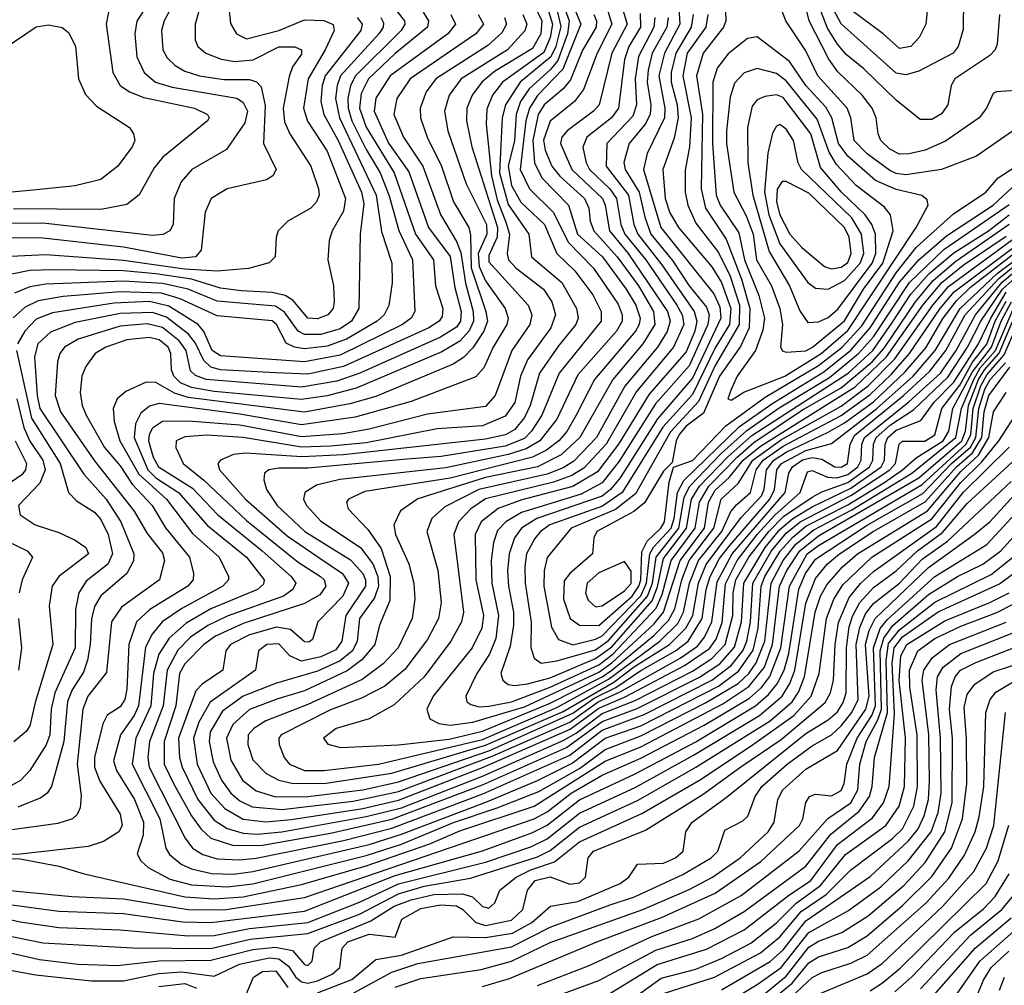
# Model space of a CAD drawing. Extents: x 997028 to 1115134, y 536408 to 618974.
# Tile 158 of 256: x 1025444 to 1028489, y 561590 to 564578. Entities that reach past the tile are written whole.
import ezdxf

# ---------------------------------------------------------------- set-up
doc = ezdxf.new("R2010")
doc.units = 0

msp = doc.modelspace()

# ---------------------------------------------------------------- linework, layer by layer
at = {"layer": '0CON10XD'}
for points in [[(1027075.1, 564765), (1027143.7, 564575), (1027138.7, 564535), (1027108, 564452), (1027086.1, 564423.9), (1027019.7, 564365), (1026993.3, 564325), (1026979.6, 564285), (1026973.9, 564205), (1026954.5, 564125), (1026965, 564065.3), (1026993.7, 564013.7), (1027066.8, 563945), (1027105.2, 563855), (1027160.9, 563800.9), (1027216.6, 563726.6), (1027242.1, 563675), (1027242.7, 563645), (1027112, 563485), (1027059, 563355), (1027027.2, 563305), (1027005, 563282.6), (1026945, 563258.9), (1026747.1, 563227.1), (1026641.2, 563218.8), (1026335, 563190.4), (1026245, 563190.4), (1026214.2, 563185), (1026201.1, 563175), (1026198.5, 563155), (1026206.8, 563125), (1026240.4, 563075), (1026326, 562995), (1026467, 562907), (1026505, 562864.3), (1026513.9, 562845), (1026512.9, 562825), (1026452.2, 562735), (1026440.4, 562655), (1026421.5, 562628.5), (1026375, 562607.1), (1026315, 562593.8), (1026279.4, 562609.4), (1026245, 562647.1), (1026207.9, 562645), (1026182.8, 562625), (1026173.4, 562565), (1026033.3, 562466.7), (1025997.6, 562405), (1025981.3, 562355), (1025993.1, 562275), (1026035.1, 562185), (1026077.8, 562137.8), (1026135, 562104.9), (1026205, 562096.3), (1026285, 562103.6)], [(1025415, 564615.2), (1025505, 564671.9), (1025608.8, 564691.2), (1025697.1, 564707.1), (1025745, 564697.8), (1025756.9, 564685), (1025754.5, 564665), (1025718.1, 564601.9), (1025711.2, 564565), (1025731.6, 564415), (1025755, 564375.3), (1025783.8, 564355), (1025827.6, 564337.6), (1025984.8, 564304.8), (1026025, 564285.4), (1026029.4, 564275), (1026024.4, 564265), (1025886.8, 564153.2), (1025859.6, 564120.4), (1025813.7, 564036.3), (1025775, 564006.3), (1025695, 563991.2), (1025425, 563992.7)], [(1028515, 564233.3), (1028403.5, 564156.5), (1028294.8, 564115.2), (1028185, 564098.3), (1028155, 564102.2), (1028135, 564111.8), (1028065, 564163.5), (1028024.8, 564205), (1028014.5, 564275), (1028003.4, 564305), (1027912.5, 564405), (1027875, 564482.4), (1027813.5, 564575), (1027768.2, 564695)], [(1025869.6, 564675), (1025806.1, 564573.9), (1025800, 564535), (1025806, 564464), (1025828.4, 564415), (1025864, 564385), (1025915, 564369.6), (1026115, 564335.2), (1026135, 564322.5), (1026147.9, 564295), (1026140.4, 564259.6), (1026083.1, 564176.9), (1025976.4, 564115), (1025943.5, 564076.5), (1025921.4, 564025), (1025918.2, 563945), (1025908.5, 563925), (1025886.7, 563913.3), (1025855, 563910.8), (1025515, 563948.9), (1025395, 563947.7)], [(1027130.9, 564685), (1027180, 564565), (1027124.3, 564425.7), (1027045, 564344.1), (1027020.3, 564305), (1027009.2, 564265), (1026991.8, 564115), (1027021, 564055), (1027095, 563981.5), (1027139.9, 563889.9), (1027219.2, 563809.2), (1027295, 563698.4), (1027307.1, 563665), (1027306.9, 563645), (1027289.5, 563615), (1027170.4, 563479.6), (1027105, 563342.4), (1027052.4, 563275), (1027009.9, 563250.1), (1026955, 563232.8), (1026762, 563192), (1026434.1, 563155.9), (1026361.8, 563138.2), (1026326, 563115), (1026322.1, 563095), (1026330.7, 563075), (1026375, 563027.1), (1026498.1, 562945), (1026535.6, 562895), (1026551.2, 562855), (1026553.6, 562825), (1026541.1, 562788.9), (1026494.6, 562725), (1026487.4, 562655), (1026473.1, 562625), (1026435.5, 562594.5), (1026365, 562562.4), (1026235, 562524.3), (1026134.7, 562484.7), (1026071.5, 562438.5), (1026033.2, 562375), (1026029.5, 562345), (1026041.7, 562281.7), (1026068.4, 562225), (1026097.2, 562185), (1026125, 562161.1), (1026162.4, 562142.4), (1026255, 562134.6)], [(1028525, 564359.6), (1028465, 564355.7), (1028455, 564350), (1028434.6, 564305), (1028411.3, 564275), (1028307.8, 564202.2), (1028244.8, 564174.8), (1028195, 564163.1), (1028165, 564162.7), (1028135, 564177.8), (1028107.3, 564205), (1028099, 564225), (1028093.4, 564275), (1028080.4, 564305), (1028050, 564345), (1027975, 564416.6), (1027946.7, 564456.7), (1027886.2, 564575), (1027863.7, 564665)], [(1026010.5, 564649.5), (1025986.8, 564565), (1025986.2, 564516.2), (1025994.4, 564495), (1026019.5, 564475), (1026066.6, 564456.6), (1026109.3, 564449.3), (1026166.2, 564453.8), (1026245, 564494.2), (1026294.8, 564494.8), (1026315, 564485.5), (1026315, 564471.9), (1026287.5, 564432.5), (1026277.7, 564402.3), (1026258.3, 564305), (1026262.6, 564262.6), (1026279, 564225), (1026344, 564125), (1026368.2, 564055), (1026369.7, 564035), (1026362.2, 564015), (1026343.9, 563995), (1026273.3, 563955), (1026243.1, 563925), (1026236.7, 563905), (1026234.4, 563845), (1026215, 563826.5), (1026151.9, 563808.1), (1026055, 563800.4), (1025953.2, 563806.8), (1025765, 563833.5), (1025525, 563851.3), (1025394.9, 563845.1)], [(1025932.4, 564655), (1025890.2, 564575), (1025882, 564545), (1025886.6, 564485), (1025900.3, 564460.3), (1025925, 564436.7), (1025955, 564419.4), (1026000, 564405), (1026075, 564393.6), (1026155, 564393.3), (1026175.8, 564385.8), (1026190.3, 564370.3), (1026202.6, 564312.6), (1026198.2, 564195), (1026236.9, 564115), (1026226.7, 564095), (1026206.8, 564083.2), (1026085, 564055.3), (1026036.2, 564025), (1026017.4, 563982.6), (1026004.7, 563865), (1025987.7, 563845), (1025945, 563840), (1025765, 563874.4), (1025515, 563902.1), (1025415, 563902.9)], [(1028363.5, 564645), (1028361.8, 564548.2), (1028346.4, 564495), (1028331.2, 564475), (1028225, 564418.7), (1028185, 564407.6), (1028155, 564412.8), (1027985, 564565.2), (1027952.9, 564625)], [(1026090.7, 564615), (1026096.2, 564566.2), (1026114.2, 564534.2), (1026145, 564519.5), (1026244.9, 564545.1), (1026325, 564578.4), (1026385, 564576.4), (1026413.4, 564563.4), (1026416.3, 564545), (1026389, 564485), (1026336.4, 564395), (1026321.6, 564305), (1026334, 564264), (1026395, 564171.3), (1026451.1, 564025), (1026445, 563986.4), (1026410.3, 563925), (1026400.9, 563895), (1026397.1, 563835), (1026414.7, 563755), (1026416.5, 563705), (1026413.3, 563685), (1026397.1, 563665), (1026365, 563652.5), (1026335, 563654.8), (1026289.9, 563709.9), (1026265.3, 563725.3), (1026225, 563734), (1026130.2, 563739.8), (1026065, 563747.4), (1025975.2, 563775.2), (1025865, 563792.1), (1025765, 563801), (1025545, 563804.5), (1025475, 563801.9), (1025419.3, 563790.7)], [(1026610.7, 564605), (1026634.5, 564575), (1026635.5, 564565), (1026624.1, 564545), (1026482.1, 564405), (1026467.3, 564375), (1026459.2, 564335), (1026459.8, 564305), (1026471.1, 564265), (1026515, 564176.6), (1026558.9, 564105), (1026586.3, 564033.7), (1026616.5, 563926.5), (1026659.1, 563835), (1026665.7, 563675), (1026654.3, 563655), (1026628.1, 563635), (1026435, 563540.8), (1026325, 563519.8), (1026065, 563538.4), (1026038.6, 563555), (1026013.3, 563613.3), (1025995.3, 563635.3), (1025905, 563691.8), (1025845, 563706), (1025735, 563701), (1025545, 563671.7), (1025495, 563651.3), (1025459.4, 563615), (1025437.1, 563575)], [(1026691.7, 564601.7), (1026708.5, 564575), (1026705.6, 564555), (1026605, 564474.1), (1026522.6, 564395), (1026499.9, 564350.1), (1026494.4, 564305), (1026515, 564245.6), (1026601.8, 564105), (1026668, 563915), (1026723.5, 563835), (1026729.8, 563755), (1026752.8, 563685), (1026750.5, 563659.5), (1026741, 563645), (1026709.5, 563625), (1026445, 563505.1), (1026335, 563482), (1026235, 563486), (1026065, 563494.7), (1026035, 563503.1), (1026013.4, 563523.4), (1025987.5, 563577.5), (1025965.7, 563605.7), (1025898, 563658), (1025855, 563672.2), (1025755, 563669.2), (1025615, 563641.9), (1025539, 563611), (1025499.8, 563575), (1025489.4, 563535), (1025497.8, 563415), (1025506.2, 563375), (1025642.1, 563172.1), (1025711.5, 563095), (1025756.6, 563025), (1025796.9, 562925), (1025795.9, 562904.1), (1025775, 562864.6), (1025695, 562795.8), (1025675, 562762.7), (1025665.3, 562724.7), (1025661.9, 562645), (1025653.1, 562596.9), (1025640.8, 562559.2), (1025605.5, 562504.5), (1025591.3, 562468.7), (1025580, 562345), (1025542.5, 562205), (1025528.9, 562185), (1025509.4, 562170.6), (1025438.3, 562141.7)], [(1027039, 564615), (1027058.9, 564575), (1027055.3, 564535), (1027030.4, 564489.6), (1026912.3, 564417.7), (1026873.4, 564385), (1026843.4, 564345), (1026827.1, 564305), (1026825.5, 564265), (1026842.6, 564185), (1026921.8, 563935), (1026921.2, 563905), (1026895, 563848.7), (1026895, 563829.2), (1027016.9, 563695), (1027028.1, 563665), (1027022.2, 563635), (1026965.8, 563555), (1026914.1, 563415), (1026885, 563381.5), (1026705, 563357.5), (1026525, 563311), (1026442.8, 563297.2), (1026315, 563287.7), (1026125, 563323.5), (1025965, 563336.3), (1025885.4, 563334.6), (1025855, 563314.3), (1025844.1, 563295), (1025841.7, 563275), (1025856.7, 563225), (1025873.5, 563195), (1025978.2, 563128.2), (1026056.3, 563046.3), (1026194.2, 562935), (1026283.9, 562855), (1026297.7, 562835), (1026288.4, 562815), (1026259.5, 562795), (1026085, 562733.1), (1026025.8, 562704.2), (1025972.3, 562667.7), (1025932.7, 562627.3), (1025899.4, 562565), (1025887.6, 562455), (1025845.6, 562345), (1025839.6, 562295), (1025844.4, 562265), (1025955.4, 562045.4), (1025978.2, 562015), (1026010, 561995), (1026055, 561982), (1026125, 561978.6), (1026175, 561984.1)], [(1027075, 564618.2), (1027091.9, 564565), (1027085, 564522.9), (1027065, 564476.6), (1026936.7, 564385), (1026906.5, 564345), (1026888.9, 564301.1), (1026886.2, 564255), (1026903.4, 564095), (1026920.7, 564020.7), (1026948, 563952), (1026958.7, 563915), (1026951.7, 563855), (1026955.5, 563835), (1026979.2, 563809.2), (1027063.6, 563745), (1027089.5, 563705), (1027100.9, 563665), (1027087.2, 563625), (1027014.3, 563525.7), (1026993.2, 563475), (1026975, 563393.9), (1026945, 563351.2), (1026875, 563321.7), (1026735, 563311.9), (1026515, 563269.4), (1026405, 563258.4), (1026315, 563256), (1026135, 563285.7), (1026022.5, 563292.5), (1025955, 563287.2), (1025927.5, 563275), (1025926.2, 563255), (1025949.2, 563205), (1026013, 563153), (1026145, 563029), (1026305, 562900.1), (1026374.3, 562855), (1026385.2, 562845), (1026390.9, 562825), (1026371.8, 562798.2), (1026325, 562771.5), (1026135, 562709.8), (1026049.5, 562670.5), (1026013.4, 562645), (1025954.6, 562585), (1025938.1, 562555), (1025926.9, 562455), (1025890.4, 562345), (1025890.3, 562275), (1025919.1, 562215), (1025975, 562114.8), (1026005, 562073.7), (1026035, 562045.2), (1026105, 562023.3), (1026195, 562024), (1026405, 562061.2), (1026595, 562104.5), (1026875, 562210.6), (1027135, 562325.9), (1027245, 562406.4), (1027353.6, 562446.4), (1027546.2, 562543.8), (1027609.2, 562585), (1027655, 562637.1), (1027676.5, 562715), (1027683.5, 562835), (1027749.2, 562945), (1027795, 563001), (1027835.1, 563035), (1027895, 563070.7), (1028015, 563128.6), (1028108.8, 563195), (1028118.9, 563215), (1028120.9, 563265), (1028129.6, 563285), (1028155, 563307.8), (1028231.6, 563338.4), (1028272.6, 563395), (1028333.2, 563456.8), (1028409.8, 563575), (1028447.3, 563655), (1028495, 563735)], [(1027104.5, 564615), (1027117.5, 564557.5), (1027102.3, 564495), (1027086.9, 564463.1), (1026991.5, 564385), (1026946.1, 564315), (1026936.3, 564275), (1026927.8, 564105), (1026955, 564006.6), (1027018.5, 563915), (1027027, 563845), (1027120.9, 563765), (1027166.6, 563685), (1027171, 563655), (1027164.1, 563635), (1027110.9, 563569.1), (1027052, 563485), (1027022.7, 563385), (1027005, 563346.9), (1026975, 563310.2), (1026946.4, 563293.6), (1026885, 563280.4), (1026445, 563231.7), (1026316, 563226), (1026142.7, 563237.3), (1026105, 563232.5), (1026064.6, 563215), (1026056.7, 563205), (1026062.1, 563185), (1026142.6, 563095), (1026270.9, 562980.9), (1026366.3, 562916.3), (1026442.3, 562865), (1026460.6, 562835), (1026443.7, 562795), (1026366.2, 562715), (1026349.9, 562660.1), (1026337.7, 562652.3), (1026325, 562652.9), (1026281.3, 562691.3), (1026238.5, 562698.5), (1026155, 562674.9), (1026096.2, 562645), (1026081.6, 562625), (1026072.5, 562565), (1026008.2, 562521.8), (1025988.7, 562501.3), (1025935.3, 562355), (1025938.2, 562295), (1025945.9, 562265), (1025995.1, 562165.1), (1026045, 562101.2), (1026085.8, 562075.8), (1026135, 562061), (1026178.3, 562058.3), (1026255, 562064.8), (1026515, 562112.3), (1026625, 562139.7), (1026875, 562237.9), (1027125, 562348.3), (1027165, 562370.3), (1027245, 562431.6), (1027347.9, 562472.1), (1027525, 562562.3), (1027585, 562601.9), (1027625.9, 562645), (1027650.1, 562735), (1027650.9, 562805), (1027659.1, 562845), (1027698.9, 562915), (1027761, 562995), (1027807.9, 563042.1), (1027895, 563100.8), (1027925, 563117.7), (1028005, 563146.3), (1028072.2, 563195), (1028082.5, 563215), (1028084.5, 563265), (1028093.5, 563285), (1028137.7, 563325), (1028208.5, 563371.5), (1028315, 563471.7), (1028376, 563565), (1028416.6, 563645), (1028484.1, 563745), (1028573.7, 563825)], [(1027262.7, 564605), (1027275.6, 564565), (1027229.8, 564475), (1027188, 564362), (1027159.6, 564325), (1027085.1, 564264.9), (1027064.3, 564205.7), (1027068.9, 564175), (1027090, 564125), (1027114.3, 564094.3), (1027191, 564025), (1027204.5, 563995), (1027208.8, 563955), (1027219.9, 563925), (1027291.6, 563845), (1027357.8, 563755), (1027404.2, 563675), (1027408.6, 563635), (1027371.7, 563575), (1027278, 563465), (1027176.7, 563285), (1027118.6, 563231.4), (1027045.1, 563194.9), (1026885, 563162.1), (1026675, 563096.1), (1026621.3, 563058.7), (1026600.7, 563015), (1026606.1, 562985), (1026647.1, 562895), (1026662.5, 562835), (1026666.5, 562785), (1026657.8, 562725), (1026614, 562635), (1026568.3, 562585), (1026502.9, 562537.1), (1026335, 562458.9), (1026205, 562408.3), (1026168.2, 562385), (1026150.8, 562365), (1026149.2, 562335), (1026165, 562288.2), (1026205.9, 562245.9), (1026245.6, 562225.6), (1026285.5, 562215.5), (1026385, 562214.4)], [(1027309.3, 564609.3), (1027322.6, 564565), (1027275.8, 564475), (1027236.3, 564315), (1027218.8, 564295), (1027136.8, 564235), (1027121.2, 564215), (1027116.5, 564195), (1027151.5, 564115), (1027246.3, 564025), (1027255.1, 564005), (1027268.5, 563925), (1027325.5, 563854.5), (1027447.8, 563675), (1027455.8, 563645), (1027446.4, 563613.6), (1027416.2, 563565), (1027315.5, 563444.5), (1027228, 563285), (1027157.9, 563212.1), (1027125, 563191.6), (1027075, 563171.8), (1026864.4, 563125), (1026759.3, 563070.7), (1026718.2, 563035), (1026703.4, 562995), (1026737.1, 562875), (1026747.9, 562775), (1026739.6, 562725), (1026705, 562660), (1026635, 562567.8), (1026573.7, 562516.3), (1026500.9, 562479.1), (1026405, 562443.2), (1026252.2, 562365), (1026245.3, 562355), (1026246.4, 562335), (1026261.6, 562295), (1026278.8, 562275), (1026325, 562255.4), (1026385, 562254.5), (1026553.3, 562275), (1026875, 562351.2), (1027105, 562450.1), (1027265, 562537.4), (1027424.1, 562655), (1027479.7, 562710.4), (1027497.1, 562745), (1027516, 562835), (1027544, 562905), (1027615.5, 562995), (1027643.5, 563056.5), (1027661.9, 563078.1), (1027704.7, 563115.3), (1027721.7, 563185), (1027743.6, 563215), (1027805, 563258.4), (1027985, 563353.8), (1028075, 563418.7), (1028139.8, 563480.2), (1028196.7, 563545), (1028291.3, 563685), (1028334, 563736), (1028515, 563871.9)], [(1027362.6, 564597.4), (1027364, 564555), (1027328.4, 564495), (1027314.4, 564455), (1027296, 564305), (1027274.8, 564275), (1027197.7, 564215), (1027185.6, 564184.4), (1027196, 564135), (1027206.6, 564115), (1027269.4, 564055), (1027290.3, 564025), (1027303.7, 563945), (1027315.9, 563915), (1027380.3, 563835), (1027476.5, 563695), (1027493.3, 563665), (1027498.3, 563635), (1027466.6, 563565), (1027351.8, 563428.2), (1027257.9, 563265), (1027189.2, 563190.8), (1027151.9, 563168.1), (1027095, 563147), (1026884.8, 563095.2), (1026838.8, 563065), (1026801, 563025), (1026787, 562985), (1026816.1, 562745), (1026810.5, 562715), (1026777.2, 562655), (1026694.4, 562545), (1026602, 562458), (1026525, 562415.2), (1026422.7, 562385), (1026383.6, 562355), (1026396.9, 562336.9), (1026436.2, 562326.2), (1026615, 562334.9)], [(1027482.5, 564615), (1027485.7, 564565), (1027437.8, 564475), (1027420.8, 564405), (1027439, 564305), (1027438.3, 564275), (1027385, 564164.6), (1027373.1, 564115), (1027427.2, 563935), (1027590.6, 563730.6), (1027609.7, 563689.7), (1027612.7, 563655), (1027525, 563469.2), (1027416.3, 563343.7), (1027300.7, 563160.7), (1027271.5, 563125), (1027245, 563104.4), (1027043.5, 563035), (1026996.2, 563005), (1026974.8, 562975), (1026957.3, 562925), (1026952.8, 562872.8), (1026955.7, 562825), (1026971.4, 562745), (1026971.5, 562705), (1026960.4, 562639.6), (1026931.9, 562555), (1026938.6, 562535), (1026955, 562520.9), (1026975, 562517.7), (1027015, 562523.6)], [(1027626.8, 564605), (1027627.8, 564575), (1027621, 564555), (1027558.4, 564475), (1027536.9, 564405), (1027555.6, 564285.6), (1027551.8, 564055), (1027565.6, 563995), (1027629, 563899), (1027676.5, 563775), (1027702.3, 563685), (1027699.8, 563625), (1027672.9, 563567.1), (1027608.5, 563475), (1027559, 563361), (1027505, 563320.2), (1027483.8, 563295), (1027474.5, 563275), (1027462.1, 563207.9), (1027435, 563181.5), (1027376.8, 563083.2), (1027343.7, 563056.3), (1027229.5, 562995), (1027220.2, 562975), (1027215.2, 562925), (1027145.1, 562864.9), (1027128.3, 562841.7), (1027126.3, 562785), (1027146.8, 562725), (1027175, 562705.2), (1027235, 562704.1)], [(1028474.8, 564595), (1028467.3, 564502.7), (1028461.2, 564485), (1028445, 564467.5), (1028336.7, 564395), (1028325.3, 564375), (1028314.7, 564315), (1028295, 564286.9), (1028265, 564269.7), (1028229.1, 564269.1), (1028155, 564329), (1028055, 564426.4), (1028000.7, 564470.7), (1027973.2, 564503.2), (1027942.6, 564552.6), (1027922.8, 564602.8)], [(1028251.4, 564615), (1028246.7, 564565), (1028226.6, 564523.4), (1028200.6, 564495), (1028165, 564489.2), (1028114.6, 564534.6), (1028015, 564608.7)], [(1026861.9, 564595), (1026878, 564565), (1026855, 564534.5), (1026651.3, 564395), (1026610.2, 564335), (1026601, 564285), (1026630.5, 564215), (1026690.8, 564125), (1026745.1, 563975.1), (1026795, 563891.6), (1026807.8, 563857.8), (1026822.8, 563762.8), (1026846.3, 563675), (1026847, 563645), (1026834, 563616), (1026805, 563584.1), (1026749.4, 563550.6), (1026485, 563437.7), (1026395, 563414.3), (1026315, 563403), (1026045, 563428.3), (1025975, 563440.6), (1025941, 563455), (1025920.7, 563475), (1025913.3, 563495), (1025911.6, 563545), (1025903.2, 563565), (1025875, 563587.6), (1025845, 563594.9), (1025775, 563587.7), (1025710.4, 563565), (1025677.5, 563545), (1025648.2, 563505), (1025636.1, 563475), (1025631.1, 563425), (1025636.9, 563385), (1025649, 563355), (1025706.1, 563255), (1025755, 563197.4), (1025791.6, 563141.6), (1025853.8, 563075), (1025895, 563005.7), (1025968.9, 562915), (1025981.8, 562865), (1025979.8, 562845), (1025963.7, 562825), (1025846.5, 562753.5), (1025804.8, 562715), (1025781.6, 562645), (1025775, 562506.7), (1025768.5, 562475), (1025755, 562452.5), (1025714, 562426), (1025700.4, 562399.6), (1025674.6, 562295), (1025674.6, 562265), (1025691.6, 562221.6), (1025755, 562120), (1025761.1, 562085), (1025750, 562065), (1025702.7, 562035), (1025655, 562019.5), (1025445, 561996.5), (1025335, 561995.5)], [(1026777.8, 564595), (1026791.9, 564565), (1026768.1, 564535), (1026589.2, 564405), (1026545, 564335.4), (1026539.7, 564295), (1026585, 564196.3), (1026647.7, 564107.7), (1026708.6, 563935), (1026775.6, 563845.6), (1026789.6, 563749.6), (1026809.8, 563675), (1026807.1, 563645), (1026795, 563626.5), (1026745, 563595.6), (1026495.5, 563484.5), (1026425, 563459.8), (1026315, 563441.4), (1026020.3, 563465), (1025987.7, 563477.7), (1025971.8, 563491.8), (1025959, 563555), (1025936.9, 563585), (1025885, 563625.7), (1025837.6, 563637.6), (1025755, 563630.2), (1025625, 563590.1), (1025581.8, 563565), (1025567.5, 563545), (1025560.7, 563519.3), (1025553, 563415), (1025569.5, 563365), (1025675, 563213.1), (1025797.6, 563057.6), (1025838.3, 562988.3), (1025885, 562928.4), (1025891.9, 562905), (1025876.3, 562845), (1025759.1, 562760.9), (1025727.8, 562715), (1025711.9, 562558.1), (1025654.9, 562485.1), (1025639.4, 562445), (1025621.2, 562275), (1025633.5, 562176.5), (1025630.6, 562139.4), (1025621.2, 562118.8), (1025606.7, 562105), (1025561.3, 562091.3), (1025405, 562069)], [(1026560.7, 564585), (1026568.7, 564568.7), (1026567.9, 564555), (1026554.3, 564535), (1026436, 564405), (1026425.3, 564375), (1026420.9, 564335), (1026433, 564275), (1026546.9, 564035), (1026562.9, 563922.9), (1026594.8, 563825), (1026595.9, 563764.1), (1026585.6, 563694.4), (1026571, 563665), (1026549.5, 563645), (1026455, 563590.2), (1026395, 563568), (1026325, 563560), (1026293.8, 563565), (1026267.9, 563577.9), (1026238.4, 563635), (1026225, 563646.2), (1026055, 563662.4), (1025939.8, 563715), (1025882.5, 563732.5), (1025755, 563736.1), (1025578.3, 563721.7), (1025501.2, 563708.8), (1025461, 563689), (1025424, 563656)], [(1026487.6, 564585), (1026503.3, 564565), (1026499.3, 564545), (1026388.8, 564405), (1026379.3, 564375), (1026374.9, 564325), (1026384.3, 564285), (1026429.2, 564205), (1026500.9, 564045), (1026508.5, 564008.5), (1026497.2, 563915), (1026492.7, 563685), (1026469.8, 563645), (1026435, 563621.3), (1026375.6, 563604.4), (1026325, 563604.2), (1026304.8, 563614.8), (1026263.3, 563673.3), (1026235, 563692.2), (1026055, 563707.5), (1025964.7, 563745), (1025885, 563762.1), (1025765, 563769.1), (1025525, 563760), (1025475, 563751.7), (1025427.7, 563732.3)], [(1026943.5, 564585), (1026949.4, 564565), (1026935, 564537.6), (1026891.4, 564498.6), (1026730.8, 564395), (1026701, 564355), (1026682.7, 564305), (1026683.6, 564275), (1026703.8, 564215), (1026748, 564125), (1026785.4, 564015), (1026833, 563935), (1026838, 563912), (1026840.6, 563810.6), (1026885.9, 563675), (1026890.4, 563645), (1026879.3, 563615), (1026845, 563563.5), (1026816.8, 563533.2), (1026785, 563512.1), (1026545, 563412.4), (1026465, 563390), (1026325, 563363.7), (1025965, 563409.2), (1025923, 563423), (1025865, 563455.2), (1025835, 563456.3), (1025772.1, 563427.9), (1025745.4, 563405), (1025732.7, 563375), (1025735.6, 563335), (1025753.1, 563275), (1025812.5, 563172.5), (1025898, 563095), (1025978.5, 562988.5), (1026060.7, 562915), (1026090, 562855), (1026089.7, 562845), (1026072.4, 562825), (1025945, 562755.9), (1025884.9, 562715.1), (1025853.2, 562676.8), (1025833, 562637), (1025811.7, 562455), (1025797.8, 562425), (1025755.7, 562365), (1025733.6, 562285), (1025743.2, 562255), (1025798.7, 562165), (1025826.5, 562095), (1025826.1, 562055), (1025807.4, 561997.4), (1025818.8, 561975), (1025840.7, 561955), (1025908.6, 561918.6), (1025975, 561900.8), (1026085, 561894.9)], [(1027000, 564595), (1027012.3, 564565), (1027006.5, 564543.5), (1026952.8, 564485), (1026809.6, 564395), (1026772.5, 564345), (1026757.9, 564295), (1026768.2, 564235), (1026825, 564070.4), (1026888.1, 563945), (1026888.6, 563915), (1026862.4, 563855), (1026864.7, 563814.7), (1026885, 563770.7), (1026945.5, 563685), (1026954.5, 563655), (1026951, 563635), (1026908.5, 563565), (1026879.1, 563500.9), (1026855, 563473.1), (1026655, 563397.4), (1026481.4, 563348.6), (1026315, 563324.2), (1026125, 563357.3), (1025875, 563390.7), (1025845, 563382.7), (1025818.7, 563361.3), (1025802.3, 563327.7), (1025797.8, 563285), (1025840.1, 563185), (1025865, 563160.6), (1025934.8, 563114.8), (1026025, 563013.5), (1026144.8, 562915), (1026200.2, 562845), (1026198.1, 562831.9), (1026179.1, 562815), (1026034.8, 562755.2), (1025959, 562711), (1025905.6, 562664.4), (1025874.6, 562615), (1025857.6, 562555), (1025849.2, 562455), (1025802.5, 562355), (1025791.7, 562275), (1025877.4, 562105), (1025896, 562015), (1025906.6, 561995), (1025943.7, 561965), (1025975, 561950.9), (1026036.6, 561936.6), (1026105, 561934.7), (1026165, 561942.2), (1026525, 562026.5), (1026625, 562057.8), (1026890.7, 562159.3), (1027045, 562223.9), (1027152.5, 562277.5), (1027255, 562354.8), (1027365, 562393.4), (1027605, 562515.8), (1027667.3, 562562.7), (1027712.5, 562627.5), (1027728.2, 562695), (1027737.3, 562825), (1027748.8, 562855), (1027796.3, 562933.7), (1027835, 562977.3), (1027875, 563010.7), (1028005, 563077.4), (1028116.3, 563145), (1028174.9, 563185), (1028217, 563223), (1028300.4, 563275), (1028318.1, 563305), (1028330.2, 563375), (1028390.8, 563489.2), (1028450.2, 563565), (1028479.4, 563645), (1028511.6, 563705)], [(1027219.8, 564595), (1027227.5, 564575), (1027226.5, 564555), (1027185, 564484.2), (1027147.6, 564392.4), (1027125.2, 564364.8), (1027066.5, 564315), (1027047.6, 564285), (1027031.5, 564205), (1027035.8, 564135), (1027059, 564089), (1027141.3, 564005), (1027169.5, 563915), (1027246.5, 563845), (1027319.5, 563745), (1027349.9, 563695), (1027362.9, 563655), (1027360.3, 563635), (1027348.6, 563615), (1027221.8, 563465), (1027165.1, 563354.9), (1027136.2, 563303.8), (1027111.5, 563275), (1027073.4, 563246.6), (1027030.5, 563225), (1026775, 563159.9), (1026511.8, 563118.1), (1026460.9, 563095), (1026454.5, 563085), (1026460, 563065), (1026520.6, 563000.6), (1026561.7, 562941.7), (1026589.5, 562855), (1026589, 562781), (1026556.8, 562705), (1026542.1, 562645), (1026502.4, 562597.6), (1026456.6, 562563.4), (1026325, 562501.9), (1026242.7, 562477.3), (1026155, 562443.4), (1026102.7, 562397.3), (1026083.4, 562355), (1026096.7, 562286.7), (1026133.3, 562225), (1026175, 562191.7), (1026235, 562174), (1026335, 562174.6)], [(1027408.9, 564585), (1027405.1, 564555), (1027357.9, 564465), (1027347.1, 564395), (1027352, 564315), (1027340.4, 564279.6), (1027259.8, 564195), (1027257.4, 564125), (1027326.9, 564035), (1027343.9, 563945), (1027356.3, 563915), (1027430.1, 563820.2), (1027530.1, 563675), (1027538.3, 563645), (1027531.7, 563615), (1027505, 563550.8), (1027390.7, 563419.3), (1027296.4, 563265), (1027230.9, 563179.1), (1027155, 563133.7), (1026997.2, 563092.8), (1026924.3, 563065.7), (1026871.2, 563025), (1026852.7, 562985), (1026854.6, 562845), (1026878.3, 562735), (1026872.9, 562695), (1026842.9, 562635), (1026723, 562485), (1026703.6, 562445), (1026712.7, 562415), (1026740.2, 562400.2), (1026775.5, 562395.5), (1026845, 562404.3)], [(1027449.5, 564585), (1027445.3, 564555), (1027400, 564475), (1027387.4, 564422.6), (1027384.6, 564385), (1027396.2, 564315), (1027393.7, 564285), (1027378.6, 564255), (1027328.6, 564195), (1027313, 564137), (1027316.8, 564115), (1027360, 564045), (1027377.4, 563967.4), (1027396.3, 563915), (1027463.5, 563833.5), (1027515, 563755.2), (1027568.5, 563688.5), (1027576.3, 563665), (1027572.8, 563635), (1027515, 563507.4), (1027410.7, 563389.3), (1027297.9, 563212.1), (1027245, 563145.4), (1027180.3, 563109.7), (1026996.1, 563053.9), (1026947.5, 563025), (1026922, 562998), (1026909.1, 562960.9), (1026902.6, 562905), (1026904.4, 562835), (1026925.1, 562735), (1026916.2, 562663.8), (1026897.4, 562615), (1026858.3, 562555), (1026824, 562485), (1026827.1, 562467.1), (1026839.1, 562459.1), (1026865, 562452.3), (1026895, 562454.1)], [(1027527.5, 564595), (1027520.7, 564555), (1027473.2, 564475), (1027459.3, 564415), (1027458.5, 564385), (1027477.5, 564315), (1027480.4, 564275), (1027467.9, 564212.1), (1027433.3, 564115), (1027440.2, 564025), (1027455, 563980.6), (1027482.1, 563935), (1027585, 563813.7), (1027615, 563765.6), (1027643, 563685), (1027639.2, 563635), (1027595, 563562.8), (1027525, 563418.7), (1027432.8, 563317.2), (1027306.9, 563115), (1027246.7, 563073.3), (1027084, 563015), (1027054.8, 562995), (1027036.8, 562973.2), (1027011.6, 562925), (1027006.6, 562886.6), (1027007.6, 562835), (1027026, 562714), (1027025.2, 562635.2), (1027035, 562603.1), (1027056.8, 562586.8), (1027105, 562594.3)], [(1027572, 564595), (1027566.1, 564555), (1027508.2, 564475), (1027494.9, 564405), (1027520.6, 564275), (1027515.3, 564185), (1027502.3, 564112.3), (1027502.4, 564045), (1027511, 564005), (1027535, 563948.9), (1027605, 563858.3), (1027641.6, 563785), (1027670, 563695), (1027669.7, 563635), (1027595, 563508.8), (1027543.3, 563396.7), (1027456.5, 563303.5), (1027348.5, 563111.5), (1027287.2, 563062.8), (1027150, 563005), (1027075.6, 562914.4), (1027066.4, 562873.6), (1027064.6, 562825), (1027088.9, 562698.9), (1027110.5, 562660.5), (1027155, 562644.4)], [(1025362.7, 564467.3), (1025495, 564556.1), (1025533, 564563), (1025575, 564554.4), (1025595, 564538.6), (1025616.6, 564496.6), (1025625.8, 564395.8), (1025647.1, 564347.1), (1025681.2, 564311.2), (1025783.3, 564245), (1025796.2, 564225), (1025800, 564205), (1025792, 564185), (1025746.9, 564125), (1025695, 564083.5), (1025615, 564064.8), (1025485, 564050.6), (1025406.6, 564043.5)], [(1027645, 563401.1), (1027683.8, 563426.2), (1027810.2, 563475), (1027923, 563545), (1028005, 563617.1), (1028216.3, 563935), (1028253.9, 564005), (1028250.8, 564020.8), (1028233.9, 564033.9), (1028155, 564052.8), (1028090.7, 564080.7), (1028005, 564156.1), (1027976.4, 564195), (1027955.6, 564275), (1027937.8, 564307.8), (1027875.1, 564375), (1027825, 564449.4), (1027725, 564525.4), (1027695, 564520.7), (1027635, 564473.2), (1027601.6, 564428.4), (1027587.6, 564385), (1027586.9, 564195), (1027597.8, 564035), (1027610.3, 564005), (1027668.4, 563918.4), (1027685.4, 563835), (1027730, 563725), (1027747.5, 563655), (1027742.3, 563617.7), (1027719.7, 563555), (1027663, 563475), (1027644.5, 563434.5), (1027634.5, 563405), (1027645, 563401.1)], [(1027815, 563549.5), (1027875, 563554.2), (1027896.5, 563565), (1027995, 563646.8), (1028053.7, 563745), (1028113.5, 563825), (1028146.1, 563925), (1028137.6, 563975), (1028118.4, 563998.4), (1028030.9, 564065), (1027970.2, 564130.2), (1027948.2, 564168.2), (1027910.4, 564270.4), (1027815, 564389.7), (1027785, 564412.3), (1027725, 564427.5), (1027685, 564414.3), (1027655, 564382.1), (1027641.4, 564338.6), (1027630.4, 564235), (1027630, 564195), (1027652.3, 564045), (1027691.4, 563971.4), (1027712.4, 563915), (1027722.8, 563835), (1027769.1, 563755), (1027795.4, 563685), (1027803.5, 563635), (1027797.1, 563565), (1027803.6, 563553.6), (1027815, 563549.5)], [(1027881.2, 563641.2), (1027915, 563643), (1027945, 563657.3), (1027975, 563682.7), (1028080.4, 563825), (1028091.7, 563855), (1028090.6, 563915), (1028079.7, 563945), (1028059.3, 563975), (1027986, 564045), (1027920.8, 564120.8), (1027890.5, 564225), (1027805, 564337.9), (1027785, 564346.1), (1027748.9, 564341.1), (1027725, 564330.6), (1027709.4, 564310.6), (1027695.5, 564245), (1027696.6, 564135), (1027711.6, 564035), (1027761.6, 563861.6), (1027824.6, 563755), (1027857, 563677), (1027881.2, 563641.2)], [(1027945, 563744.4), (1027995, 563771), (1028044, 563825), (1028054.9, 563855), (1028047.5, 563915), (1028017.6, 563965), (1027862, 564115), (1027852, 564135), (1027837.6, 564205), (1027815, 564239.7), (1027795, 564254.6), (1027785, 564249.1), (1027772.8, 564227.2), (1027758.4, 564165), (1027747.9, 564045), (1027761.5, 563975), (1027795, 563884.4), (1027882.2, 563765), (1027905, 563747.3), (1027945, 563744.4)], [(1027155, 562644.4), (1027225, 562661.1), (1027245, 562672.1), (1027365, 562795.1), (1027382.6, 562835), (1027392.5, 562925), (1027404.2, 562945.8), (1027459.1, 563005), (1027468.7, 563035), (1027478.3, 563115), (1027497.7, 563152.3), (1027670.6, 563319.4), (1027770, 563390), (1027931.3, 563488.7), (1028015, 563556.1), (1028074.9, 563625), (1028165, 563766.1), (1028225.5, 563835), (1028310.7, 563909.3), (1028455.4, 564005), (1028585.1, 564125)], [(1027235, 562704.1), (1027337.8, 562795), (1027359.3, 562825), (1027365.3, 562845.3), (1027368, 562932), (1027385.2, 562964.8), (1027427.3, 563005), (1027438.7, 563025), (1027452.9, 563147.1), (1027465.8, 563194.2), (1027525, 563214.7), (1027628.1, 563321.9), (1027749.8, 563410.2), (1027915, 563507.9), (1027987.5, 563565), (1028048.9, 563631.1), (1028155, 563794.9), (1028217, 563873), (1028251.4, 563905), (1028332.6, 563977.4), (1028432.2, 564045), (1028470.8, 564089.2), (1028525.7, 564125)], [(1027955, 563807.4), (1027985, 563812.7), (1028005, 563827.5), (1028015.7, 563855), (1028009.6, 563905), (1027995.4, 563935), (1027885, 564041.3), (1027815, 564077.8), (1027802.2, 564077.8), (1027786.4, 564053.6), (1027784.4, 564015), (1027795, 563974.7), (1027825.7, 563915), (1027863, 563873), (1027933.6, 563815), (1027955, 563807.4)], [(1027105, 562594.3), (1027225, 562628.5), (1027265, 562657.2), (1027385.9, 562794.1), (1027400.7, 562835), (1027412.7, 562915), (1027482.9, 563005), (1027499.3, 563100.7), (1027517, 563135), (1027614, 563236), (1027693, 563307), (1027793.2, 563376.8), (1027948.6, 563471.4), (1028038.9, 563545), (1028085, 563597.4), (1028196.6, 563765), (1028302.8, 563867.2), (1028505, 564006.2)], [(1027015, 562523.6), (1027085, 562542), (1027225, 562601.8), (1027275, 562637.6), (1027400.2, 562779.8), (1027416.5, 562823.5), (1027435, 562910.6), (1027506.7, 563005), (1027522.1, 563095), (1027546.5, 563135), (1027634.1, 563225.9), (1027708.7, 563291.3), (1028006.5, 563485), (1028082.7, 563555), (1028141.1, 563638.9), (1028200.8, 563729.2), (1028256.7, 563793.3), (1028333, 563857), (1028440.9, 563925), (1028505, 563974.6)], [(1026895, 562454.1), (1026965, 562467), (1027085, 562513.1), (1027235, 562581.6), (1027278.3, 562615), (1027412.8, 562757.2), (1027430.6, 562799.4), (1027458.5, 562905), (1027532.7, 563005), (1027546.4, 563085), (1027575, 563134.6), (1027662.7, 563225), (1027715, 563269.6), (1027865, 563370.8), (1027985, 563438.9), (1028080.3, 563519.7), (1028117.8, 563562.2), (1028214.3, 563705), (1028269, 563771), (1028339.2, 563830.8), (1028505, 563945.2)], [(1026615, 562334.9), (1026771.8, 562351.8), (1026875, 562377.2), (1027085, 562463.3), (1027245, 562544.4), (1027274.9, 562565), (1027405, 562672.7), (1027451, 562719), (1027469.9, 562755), (1027492.4, 562845), (1027514.6, 562905), (1027591.3, 563005), (1027613.8, 563095), (1027666.7, 563143.3), (1027712, 563215), (1027800.4, 563279.6), (1027985, 563382.4), (1028068.4, 563445), (1028150.7, 563529.3), (1028268.4, 563695), (1028317.2, 563752.8), (1028515, 563898.6)], [(1026845, 562404.3), (1027005, 562452.2), (1027235, 562558.8), (1027275, 562588), (1027405, 562707.8), (1027434.9, 562745), (1027486.5, 562905), (1027561.8, 563005), (1027574.9, 563085), (1027595, 563122.5), (1027637.9, 563162.1), (1027681.9, 563215), (1027735, 563259), (1028027.9, 563442.1), (1028125.2, 563535), (1028237.7, 563695), (1028296.6, 563765), (1028361.7, 563818.3), (1028495, 563908.6)], [(1026255, 562134.6), (1026475, 562160.3), (1026615, 562190.4), (1026905, 562299.1), (1027145, 562404.6), (1027232.9, 562467.1), (1027301.3, 562498.7), (1027487.2, 562602.8), (1027540.4, 562639.6), (1027562.4, 562667.6), (1027585.2, 562715), (1027601.3, 562838.7), (1027647.9, 562925), (1027811.1, 563115), (1027823, 563175), (1027834.1, 563195), (1027865, 563216.6), (1027895, 563223.9), (1027925, 563218), (1027965, 563194.7), (1027985, 563194.2), (1028004.2, 563205), (1028012.3, 563265), (1028027.1, 563292.9), (1028177.9, 563415), (1028259.6, 563490.4), (1028308.9, 563555), (1028368.7, 563665), (1028472.9, 563777.1), (1028555, 563844.3)], [(1026335, 562174.6), (1026504.7, 562195.3), (1026615, 562220.2), (1026895, 562316), (1027155, 562432.1), (1027221.1, 562478.9), (1027287.8, 562512.2), (1027365, 562564.7), (1027472.6, 562625), (1027511.6, 562655), (1027555.1, 562725), (1027567.5, 562815), (1027579.3, 562855), (1027608.8, 562911.2), (1027639.3, 562950.7), (1027764.3, 563095), (1027778.7, 563125), (1027786.1, 563185), (1027799.9, 563205), (1027875, 563245.5), (1027955, 563266.6), (1028095.6, 563375), (1028207.2, 563475), (1028275.3, 563555), (1028352.9, 563685), (1028467.2, 563792.8), (1028536.5, 563845)], [(1026385, 562214.4), (1026595, 562246.8), (1026885, 562333), (1027125, 562437.8), (1027281.6, 562528.4), (1027345, 562576.6), (1027454.2, 562645), (1027504.4, 562695), (1027525.6, 562735), (1027543.8, 562835), (1027567.7, 562892.3), (1027675, 563037.9), (1027738.7, 563105), (1027746.7, 563125), (1027753.8, 563185), (1027776.2, 563215), (1027815, 563240.2), (1027945, 563301.6), (1027995, 563331.4), (1028085, 563396), (1028182.2, 563487.8), (1028246.6, 563563.4), (1028300.8, 563655), (1028341.3, 563708.7), (1028385, 563750.4), (1028532.7, 563865)], [(1026285, 562103.6), (1026505, 562137.5), (1026615, 562162.8), (1026875, 562263.9), (1027146.8, 562383.2), (1027235, 562448.2), (1027316.7, 562483.3), (1027500.4, 562579.6), (1027577.4, 562632.6), (1027598.4, 562661.6), (1027617, 562713), (1027627.4, 562832.6), (1027663.5, 562905), (1027724.8, 562985.2), (1027779.4, 563045), (1027857.6, 563115), (1027881, 563179), (1027895, 563183), (1027942.7, 563162.7), (1027971.1, 563161.1), (1028005, 563171), (1028036.2, 563195), (1028046.2, 563215), (1028048.3, 563265), (1028056.8, 563285), (1028194, 563396), (1028291.8, 563485), (1028341, 563555), (1028400.6, 563665), (1028483.3, 563766.7), (1028565, 563835)], [(1026175, 561984.1), (1026445, 562038.4), (1026595, 562077), (1026876.8, 562183.2), (1027145, 562302.6), (1027245, 562379.4), (1027375, 562427.9), (1027585, 562534.9), (1027645, 562580), (1027680.2, 562625), (1027693.1, 562655), (1027704, 562715), (1027711.8, 562835), (1027769.2, 562935), (1027815, 562989.4), (1027857.9, 563025), (1028015, 563105.9), (1028135.7, 563185), (1028152.6, 563205), (1028164.2, 563265), (1028175, 563274.3), (1028243.9, 563273.9), (1028275, 563293.5), (1028296.5, 563375), (1028352.2, 563447.8), (1028391.1, 563518.9), (1028435, 563574.1), (1028461.7, 563645), (1028495, 563707.8)], [(1026085, 561894.9), (1026165, 561904.6), (1026515, 561992.3), (1026625, 562027.1), (1026785.4, 562094.6), (1026921, 562139), (1027049.5, 562190.5), (1027175, 562261.3), (1027255, 562320.2), (1027365, 562362.5), (1027564.8, 562464.8), (1027665.9, 562524.1), (1027699.1, 562555), (1027722, 562588), (1027748.5, 562655), (1027768.5, 562835), (1027805, 562905.1), (1027844.8, 562955), (1027899.9, 563000.1), (1028018.1, 563061.9), (1028203.2, 563175), (1028339.8, 563285), (1028356.9, 563375), (1028394.8, 563465.2), (1028415, 563501.1), (1028462.2, 563555), (1028517.2, 563682.8)], [(1025275, 561982.9), (1025445, 561981.4), (1025565, 561958.6), (1025643.3, 561935), (1025955, 561863.6), (1026045, 561858.1), (1026135, 561864.1), (1026315, 561902.2), (1026515, 561959.6), (1026711.9, 562028.1), (1026805, 562067.8), (1027035, 562145.1), (1027255, 562284.4), (1027365, 562328.2), (1027618.6, 562461.4), (1027699.2, 562515), (1027747.2, 562575), (1027772.9, 562645), (1027794, 562825), (1027816.4, 562873.6), (1027856.6, 562935), (1027915, 562981.4), (1028225, 563161.1), (1028357.9, 563275), (1028369.7, 563305), (1028379.1, 563385), (1028409.9, 563465), (1028428.1, 563495), (1028473.9, 563546.1), (1028515.2, 563644.8)], [(1025295.3, 561894.7), (1025604.9, 561865.1), (1025765, 561857.7), (1025870.1, 561839.9), (1025965, 561825.3), (1026075, 561824.2), (1026325, 561862.5), (1027035, 562105.3), (1027075, 562126.8), (1027149.3, 562185), (1027245, 562240.9), (1027365, 562292.9), (1027560.8, 562395), (1027700.9, 562479.1), (1027738.1, 562511.9), (1027764.4, 562545.6), (1027797.7, 562635), (1027824.8, 562825), (1027879.7, 562925), (1027915, 562951.8), (1028235, 563139.6), (1028371.5, 563265), (1028386.3, 563295), (1028393.6, 563375), (1028416.7, 563445), (1028435, 563479.9), (1028488.8, 563541.2), (1028522.4, 563617.6)], [(1025433.6, 563555), (1025480, 563345), (1025569.3, 563205), (1025594.8, 563114.8), (1025619.4, 563089.4), (1025675, 563054.8), (1025695, 563031.6), (1025717.4, 562985), (1025730.4, 562925), (1025716.4, 562893.6), (1025649.2, 562840.8), (1025626.6, 562805), (1025616.7, 562753.3), (1025615.1, 562635), (1025551.9, 562495), (1025541.2, 562445), (1025536.7, 562365), (1025526, 562334), (1025474.6, 562255.4), (1025446.4, 562223.6), (1025405, 562201.2)], [(1026035, 561784.7), (1026325, 561820), (1026605, 561930.5), (1026875, 562006.4), (1027028.1, 562061.9), (1027075, 562085.9), (1027175, 562164.3), (1027345, 562243.4), (1027535, 562343.8), (1027719.5, 562455), (1027760.3, 562489.7), (1027787.2, 562522.8), (1027808.1, 562565), (1027822.7, 562617.3), (1027853.7, 562816.3), (1027874.9, 562865), (1027905, 562909.3), (1028065, 563013.9), (1028237.7, 563112.3), (1028326.2, 563205), (1028384.5, 563255.5), (1028401.5, 563285), (1028410.5, 563375), (1028429.4, 563435), (1028445.3, 563465), (1028493, 563517)], [(1026045, 561744.9), (1026155, 561765.9), (1026335, 561785.1), (1026495, 561847.5), (1026615, 561904), (1026885, 561971), (1027025, 562018.4), (1027075, 562043.2), (1027175, 562123.4), (1027347.5, 562202.5), (1027528, 562302), (1027731.7, 562425), (1027802.4, 562485), (1027826.2, 562523.8), (1027842, 562565), (1027875, 562773.1), (1027905, 562849.2), (1027942.9, 562895), (1027979.9, 562925), (1028084.3, 562995), (1028245, 563086.5), (1028341.6, 563195), (1028391.5, 563238.5), (1028420, 563285), (1028427, 563365), (1028441.8, 563415), (1028507, 563503)], [(1026035, 561704.5), (1026156.8, 561733.2), (1026335, 561750.3), (1026495, 561810.8), (1026615, 561873.7), (1026695, 561896.6), (1026838.5, 561921.5), (1027045, 561987.9), (1027085, 562007.6), (1027175, 562080.1), (1027356.7, 562163.3), (1027535.2, 562265), (1027765, 562409.1), (1027832.9, 562467.1), (1027852.8, 562497.2), (1027871.2, 562545), (1027904.2, 562745), (1027921.1, 562795), (1027940.3, 562829.7), (1027988.6, 562885), (1028035.1, 562925), (1028251.8, 563058.2), (1028355, 563180.2), (1028409.2, 563230.8), (1028442.1, 563285), (1028456, 563365), (1028495.7, 563424.3)], [(1025435.1, 563405.1), (1025456.2, 563316.2), (1025474.6, 563274.6), (1025515.1, 563215), (1025522.9, 563185), (1025505.9, 563144.1), (1025440.5, 563075), (1025445, 563046.2), (1025492, 563015), (1025565, 562991.3), (1025615, 562967.7), (1025648.5, 562945), (1025656.8, 562925), (1025564.9, 562855.2), (1025543.7, 562825), (1025535.2, 562765), (1025546.7, 562645), (1025491.1, 562465), (1025475, 562392.9), (1025464.1, 562375.9), (1025426, 562344)], [(1026335, 561651.8), (1026348.2, 561665), (1026354.2, 561705), (1026373.9, 561725), (1026530, 561790), (1026601.9, 561835), (1026655.1, 561855.1), (1026725, 561870.9), (1026813.8, 561873.8), (1026843.9, 561863.9), (1026875, 561833.7), (1026895, 561829.1), (1026913.8, 561845), (1026928.9, 561885), (1026979.4, 561925), (1027025, 561947.5), (1027097.8, 561972.2), (1027175, 562034), (1027367.9, 562122.1), (1027551.8, 562228.2), (1027714, 562336), (1027838.5, 562425), (1027891.8, 562485), (1027916.5, 562555), (1027939.1, 562725), (1027962.2, 562785), (1027990.3, 562829.7), (1028079.2, 562915), (1028265, 563034), (1028355, 563146), (1028419.8, 563210.2), (1028472.7, 563275), (1028535, 563372.1)], [(1025429.7, 563275), (1025465.1, 563205), (1025461.8, 563185), (1025449.8, 563170.2), (1025366.4, 563113.6)], [(1026365, 561603.9), (1026410.7, 561625), (1026433.5, 561645), (1026441.3, 561705), (1026458.7, 561725), (1026525, 561748.6), (1026605, 561739.5), (1026626.3, 561795), (1026685, 561828.1), (1026745, 561839.7), (1026795, 561836.4), (1026815, 561825.1), (1026855, 561785.1), (1026884.9, 561774.9), (1026965, 561791.5), (1026999.8, 561825), (1027014.2, 561885), (1027038.4, 561915), (1027085, 561926.2), (1027145, 561903), (1027175, 561907), (1027193.7, 561925), (1027201.9, 561985), (1027219.2, 562005), (1027379.4, 562070.6), (1027558.3, 562181.7), (1027674.1, 562265.9), (1027798.7, 562351.3), (1027935.5, 562465), (1027951.8, 562495), (1027961.4, 562535), (1027966.2, 562645), (1027976.5, 562713.5), (1028010, 562790), (1028045, 562834), (1028085, 562870.9), (1028279.4, 563010.6), (1028362.2, 563115), (1028505, 563256)], [(1026365, 561567.2), (1026471.3, 561608.7), (1026545, 561670), (1026625, 561683.9), (1026785, 561740.5), (1026885, 561738.2), (1026968.5, 561751.5), (1027027.6, 561785), (1027085.2, 561834.8), (1027170.5, 561849.5), (1027300.8, 561905), (1027327.5, 561925), (1027354.5, 561965.5), (1027435, 561968.6), (1027472.2, 561985), (1027496.5, 562005), (1027504.1, 562065), (1027524.2, 562095), (1027629, 562171), (1027875, 562369.4), (1027945, 562412.1), (1027973.2, 562436.8), (1027991.2, 562465), (1028000.1, 562495), (1028001, 562635), (1028009.9, 562700.1), (1028020.5, 562735), (1028042.8, 562775), (1028085, 562820.9), (1028155, 562872.9), (1028220.8, 562935), (1028298.7, 562991.3), (1028375, 563080.9), (1028515, 563210.7)], [(1026477.3, 561567.3), (1026595, 561631), (1026675, 561657.6), (1026965, 561709.5), (1027085, 561770.6), (1027270.7, 561839.3), (1027345.6, 561864.4), (1027495, 561933.6), (1027582.6, 561985), (1027603.7, 562005), (1027625, 562070.6), (1027680.6, 562099.4), (1027696.2, 562113.8), (1027718.8, 562175), (1027739.5, 562205), (1027817.7, 562275), (1027895, 562331.7), (1027955, 562365.1), (1027985, 562392.9), (1028018.2, 562435), (1028037.2, 562475), (1028031.7, 562645), (1028042.6, 562697.4), (1028060.1, 562739.9), (1028085, 562772.2), (1028165, 562834.5), (1028235, 562908.9), (1028313.4, 562965), (1028510.6, 563149.4)], [(1026605, 561584.6), (1026685, 561611.7), (1026870.8, 561639.2), (1026965.3, 561664.7), (1027085, 561722.4), (1027371.2, 561825), (1027515, 561886.4), (1027587.1, 561925), (1027672, 561985), (1027758.9, 562065), (1027778, 562095), (1027789.4, 562165), (1027804.8, 562195), (1027875, 562259.1), (1027973.3, 562316.7), (1028061.5, 562445), (1028071.6, 562485), (1028060.2, 562645), (1028071.9, 562688.1), (1028090.1, 562725), (1028255, 562883.3), (1028396, 562985), (1028445.1, 563024.9), (1028564.8, 563155.2)], [(1026875, 561586.8), (1026958.8, 561611.2), (1027228.7, 561725), (1027429.4, 561800.6), (1027595, 561874.9), (1027736.1, 561973.9), (1027856.1, 562085), (1027865.9, 562105.9), (1027875, 562155.8), (1027886.9, 562175), (1027905, 562181.3), (1027955, 562176.5), (1027985, 562193.2), (1027994.1, 562215), (1028002.1, 562275), (1028033.8, 562355), (1028079.9, 562425), (1028091.2, 562455), (1028084.7, 562635), (1028105.6, 562694.4), (1028127.8, 562722.2), (1028275, 562855.1), (1028435.4, 562954.6), (1028574.8, 563105.2)], [(1027045, 561590), (1027205, 561651.8), (1027399.1, 561740.9), (1027545, 561795.7), (1027675, 561868.6), (1027855, 562006.9), (1027943.3, 562106.7), (1028014.9, 562155.1), (1028036.5, 562195), (1028042.9, 562275), (1028062.5, 562345), (1028098.6, 562411.4), (1028109.6, 562445), (1028105.7, 562625), (1028116.4, 562665), (1028145, 562703.3), (1028255, 562799.4), (1028345.1, 562854.9), (1028423.4, 562893.4), (1028479.1, 562935), (1028585, 563052.8)], [(1025405, 562965.2), (1025466.7, 562935), (1025482.8, 562915), (1025451.3, 562845), (1025441.7, 562805)], [(1027044.7, 561535.3), (1027235, 561604.8), (1027411, 561699), (1027525, 561734.9), (1027594, 561766), (1027685, 561818.3), (1027875, 561958.5), (1027952.5, 562057.5), (1028041, 562129), (1028072.4, 562175), (1028080.5, 562205), (1028088.1, 562295), (1028128.2, 562435), (1028124.4, 562595), (1028131.6, 562648.4), (1028165, 562690.4), (1028275, 562775.8), (1028448.4, 562861.6), (1028540.6, 562935)], [(1027245, 561550.4), (1027415.2, 561654.8), (1027568, 561702), (1027685, 561761.5), (1027821.4, 561868.6), (1027890.5, 561915), (1027973.8, 562026.2), (1028081.3, 562108.7), (1028115.7, 562155), (1028133.1, 562205), (1028149.5, 562430.6), (1028142.7, 562587.3), (1028148.9, 562635), (1028175, 562668.7), (1028285, 562745.5), (1028475, 562832.7), (1028599.1, 562925)], [(1027225, 562761.7), (1027245, 562764.8), (1027315, 562810.8), (1027335, 562833.8), (1027335, 562872.3), (1027315, 562901.9), (1027235, 562866.9), (1027199.6, 562835), (1027194.3, 562805), (1027202.3, 562782.3), (1027225, 562761.7)], [(1027335, 561545.1), (1027427.5, 561612.5), (1027535, 561639.9), (1027615, 561673.2), (1027705, 561720.3), (1027785, 561783.2), (1027845.6, 561844.4), (1027921.1, 561898.9), (1027998.2, 561995), (1028123.2, 562085), (1028164.6, 562145), (1028181, 562205), (1028183.7, 562356.3), (1028163.8, 562533.8), (1028169.8, 562610.2), (1028188.3, 562645), (1028305, 562718.2), (1028445.2, 562774.8), (1028504, 562805)], [(1027435, 561565.4), (1027592.9, 561615), (1027735, 561691.1), (1027795, 561739.9), (1027861.3, 561818.7), (1027938.3, 561871.7), (1028013.7, 561946.3), (1028144.1, 562045), (1028174.1, 562075), (1028209.2, 562145), (1028220.5, 562205), (1028220.2, 562365), (1028196.8, 562513.2), (1028196.1, 562565), (1028222.4, 562625), (1028275, 562663.7), (1028355, 562701.5), (1028466.5, 562743.5), (1028565.7, 562794.3)], [(1025440.5, 562725), (1025448.8, 562635), (1025439.5, 562565)], [(1027615, 561576.5), (1027765, 561663.9), (1027805, 561700.1), (1027875, 561789.9), (1028075, 561927.4), (1028192.9, 562037.1), (1028223.2, 562075), (1028241.5, 562115), (1028255.1, 562165), (1028258.5, 562221.5), (1028256, 562365), (1028234.9, 562535), (1028240.4, 562565), (1028265.9, 562604.1), (1028319.6, 562645), (1028495.5, 562714.5)], [(1027635, 561537.9), (1027728.2, 561595), (1027799.6, 561645), (1027885, 561754), (1028007.8, 561822.2), (1028107.5, 561895), (1028192.2, 561975), (1028262.7, 562065), (1028284.6, 562125.4), (1028294.4, 562185), (1028292.2, 562355), (1028278.2, 562505), (1028283.1, 562545), (1028300, 562575), (1028355, 562617.5), (1028568.5, 562701.5)], [(1027695, 561520.1), (1027815, 561619), (1027885, 561708.5), (1027915, 561727), (1027986.4, 561753.6), (1028068.8, 561805), (1028179.5, 561900.5), (1028245, 561970.2), (1028305.2, 562064.8), (1028328.2, 562155), (1028329.2, 562355), (1028319.6, 562445), (1028325.6, 562515), (1028337.3, 562545), (1028354.1, 562565), (1028401, 562589), (1028652.7, 562687.3)], [(1027770.8, 561545), (1027832.9, 561597.1), (1027885, 561659.6), (1027915, 561678.4), (1028005, 561707.3), (1028065, 561743.6), (1028175, 561836.9), (1028265, 561926.6), (1028326.1, 562015), (1028360.1, 562105), (1028373.7, 562215), (1028372.8, 562352.8), (1028365, 562450), (1028375, 562490.4), (1028397.9, 562522.1), (1028455, 562560.6), (1028625, 562616)], [(1027798.8, 561525), (1027895, 561614), (1027925, 561630.3), (1028015, 561658.8), (1028065, 561683.6), (1028248, 561845), (1028318.1, 561921.9), (1028366.8, 561993.2), (1028399.2, 562065), (1028411.6, 562111.6), (1028426.1, 562205), (1028432.8, 562435), (1028445.6, 562474.4), (1028463.1, 562496.9), (1028525.6, 562534.4)], [(1027895, 561554.2), (1028065, 561625.4), (1028112.1, 561657.9), (1028299.1, 561835), (1028395, 561942.4), (1028434.3, 562015), (1028456.8, 562085), (1028493.1, 562435)], [(1028075, 561573.2), (1028112.2, 561597.8), (1028167.2, 561642.8), (1028432.9, 561905), (1028470, 561975), (1028503.9, 562086.1)], [(1028150.4, 561569.6), (1028203.5, 561616.5), (1028335.4, 561754.6), (1028425, 561826.7), (1028461.7, 561865), (1028504.9, 561935)], [(1025235, 561864.1), (1025565, 561819.8), (1025765, 561812.9), (1025947.2, 561787.2), (1026035, 561784.7)], [(1028384.8, 561745), (1028481.9, 561825), (1028524, 561875)], [(1028270.6, 561459.4), (1028413.9, 561665), (1028606.3, 561835)], [(1025291.6, 561821.6), (1025445, 561786.9), (1025565, 561769.3), (1025755, 561762.2), (1025965, 561743.4), (1026045, 561744.9)], [(1028219.4, 561500.6), (1028398.9, 561705), (1028510.5, 561799.5)], [(1025395, 561746.9), (1025515, 561721.6), (1025793.6, 561706.4), (1026035, 561704.5)], [(1028230.2, 561579.8), (1028384.8, 561745)], [(1025365, 561701.8), (1025505, 561669.9), (1025624.3, 561655.7), (1025745, 561651.9), (1025875, 561666.3), (1026035, 561668.2), (1026165, 561701.2), (1026235, 561708.6), (1026288, 561698), (1026325, 561654.7), (1026335, 561651.8)], [(1025340.9, 561650.9), (1025492.8, 561622.8), (1025665.6, 561604.4), (1025765, 561604.2), (1025873.5, 561626.5), (1025945, 561632.1), (1026045, 561619), (1026124, 561656), (1026215, 561674.8), (1026245, 561672.2), (1026275, 561649), (1026296.7, 561616.7), (1026315, 561601), (1026335, 561597.3), (1026365, 561603.9)], [(1028391.1, 561525), (1028425, 561606.4), (1028448.4, 561645), (1028503.9, 561696.1)], [(1026141.2, 561555), (1026167.3, 561615), (1026195, 561632.6), (1026236.1, 561635), (1026273.5, 561583.5)], [(1028474.8, 561575), (1028490.3, 561615)], [(1025873.9, 561586.1), (1025955, 561595.8), (1025991, 561581)]]:
    msp.add_lwpolyline(points, dxfattribs=at)

doc.saveas('drawing.dxf')
